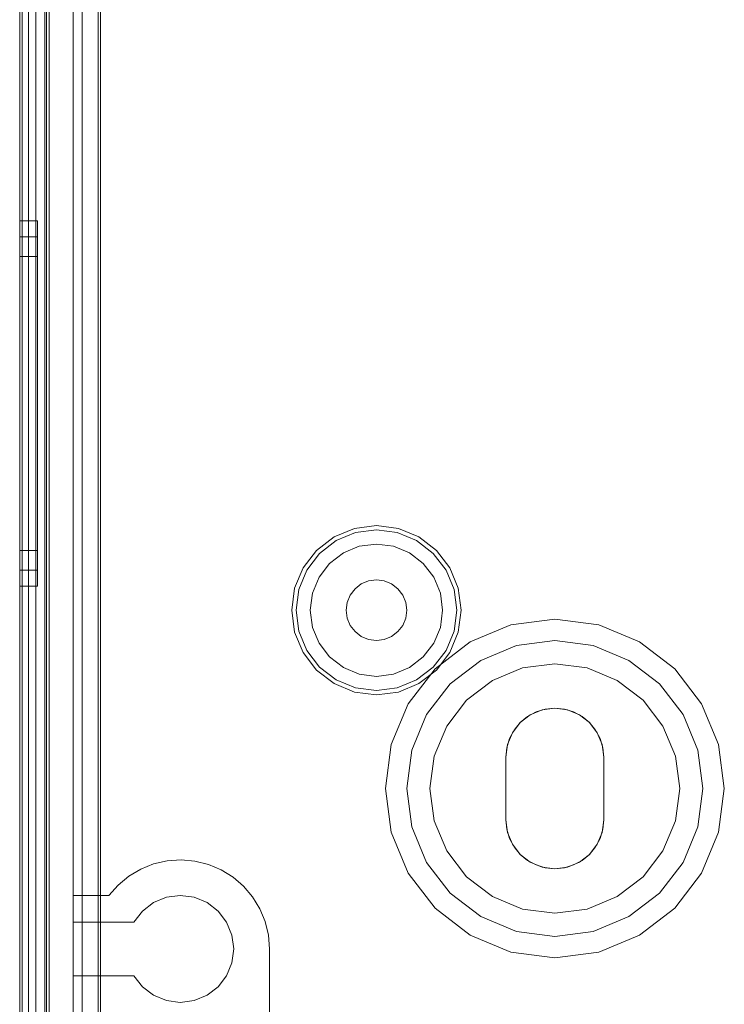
# Model space of a CAD drawing. Extents: x -620 to 300, y 62 to 1112.
# Tile 169 of 235: x 170.011 to 170.628, y 611.265 to 612.128. Entities that reach past the tile are written whole.
import ezdxf

# ---------------------------------------------------------------- set-up
doc = ezdxf.new("R2010")
doc.units = 0
doc.layers.get('0').update_dxf_attribs({"lineweight": 13})

# ---------------------------------------------------------------- blocks, each defined once
blk = doc.blocks.new('Referenz-A06CPVLKL0')
at = {"color": 9, "linetype": 'ByBlock', "lineweight": 13, "ltscale": 0.13, "true_color": 0xc1c9c4}
for p, q in [((170.01061, 613.68033), (170.01061, 611.1022)), ((170.01061, 611.1022), (170.01061, 613.68033)), ((170.03249, 611.1022), (170.03249, 613.68033)), ((170.01061, 611.19595), (170.01061, 613.58658)), ((170.01843, 611.19595), (170.01843, 613.58658)), ((170.03249, 613.54283), (170.03249, 611.2397)), ((170.05749, 611.2397), (170.05749, 613.54283)), ((170.01061, 612.39126), (170.01061, 611.19595)), ((170.01061, 612.39126), (170.01061, 611.18814)), ((170.01061, 611.18814), (170.01061, 612.39126)), ((170.01843, 611.19595), (170.01843, 612.39126)), ((170.01843, 611.18814), (170.01843, 612.39126)), ((170.01843, 612.39126), (170.01843, 611.18814)), ((170.05749, 612.18423), (170.05749, 611.36001)), ((170.07936, 612.18423), (170.07936, 611.37695)), ((170.07936, 611.36001), (170.07936, 612.18423)), ((170.03405, 611.1022), (170.03405, 612.15689)), ((170.02624, 611.95142), (170.01061, 611.95142)), ((170.01061, 611.95142), (170.01061, 611.94596)), ((170.01061, 611.94596), (170.01061, 611.95142)), ((170.02624, 611.94834), (170.02624, 611.95142)), ((170.02624, 611.94834), (170.02624, 611.95142)), ((170.02624, 611.93923), (170.02624, 611.94834)), ((170.02624, 611.93923), (170.02624, 611.94834)), ((170.01061, 611.94596), (170.01061, 611.92996)), ((170.01061, 611.92996), (170.01061, 611.94596)), ((170.02624, 611.92443), (170.02624, 611.93923)), ((170.02624, 611.92443), (170.02624, 611.93923)), ((170.02624, 611.93736), (170.01061, 611.93736)), ((170.01061, 611.93736), (170.01061, 611.93238)), ((170.01061, 611.93238), (170.01061, 611.93736)), ((170.01061, 611.93238), (170.01061, 611.91778)), ((170.01061, 611.91778), (170.01061, 611.93238)), ((170.01061, 611.92996), (170.01061, 611.90451)), ((170.01061, 611.90451), (170.01061, 611.92996)), ((170.02624, 611.93455), (170.02624, 611.93736)), ((170.02624, 611.93455), (170.02624, 611.93736)), ((170.02624, 611.92624), (170.02624, 611.93455)), ((170.02624, 611.92624), (170.02624, 611.93455)), ((170.02624, 611.91274), (170.02624, 611.92624)), ((170.02624, 611.91274), (170.02624, 611.92624)), ((170.02624, 611.90451), (170.02624, 611.92443)), ((170.02624, 611.90451), (170.02624, 611.92443)), ((170.01061, 611.92017), (170.01061, 611.91578)), ((170.02624, 611.92017), (170.01061, 611.92017)), ((170.01061, 611.91578), (170.01061, 611.92017)), ((170.01061, 611.91778), (170.01061, 611.89457)), ((170.01061, 611.89457), (170.01061, 611.91778)), ((170.01061, 611.91578), (170.01061, 611.9029)), ((170.01061, 611.9029), (170.01061, 611.91578)), ((170.02624, 611.91578), (170.02624, 611.92017)), ((170.02624, 611.91578), (170.02624, 611.92017)), ((170.02624, 611.9029), (170.02624, 611.91578)), ((170.02624, 611.9029), (170.02624, 611.91578)), ((170.02624, 611.89457), (170.02624, 611.91274)), ((170.02624, 611.89457), (170.02624, 611.91274)), ((170.01061, 611.90451), (170.01061, 611.87134)), ((170.01061, 611.87134), (170.01061, 611.90451)), ((170.02624, 611.88024), (170.02624, 611.90451)), ((170.02624, 611.88024), (170.02624, 611.90451)), ((170.01061, 611.9029), (170.01061, 611.88241)), ((170.01061, 611.88241), (170.01061, 611.9029)), ((170.01061, 611.89457), (170.01061, 611.86431)), ((170.01061, 611.86431), (170.01061, 611.89457)), ((170.02624, 611.88241), (170.02624, 611.9029)), ((170.02624, 611.88241), (170.02624, 611.9029)), ((170.02624, 611.87243), (170.02624, 611.89457)), ((170.02624, 611.87243), (170.02624, 611.89457)), ((170.01061, 611.88241), (170.01061, 611.85572)), ((170.01061, 611.85572), (170.01061, 611.88241)), ((170.02624, 611.85572), (170.02624, 611.88241)), ((170.02624, 611.85572), (170.02624, 611.88241)), ((170.02624, 611.85255), (170.02624, 611.88024)), ((170.02624, 611.85255), (170.02624, 611.88024)), ((170.01061, 611.87134), (170.01061, 611.83272)), ((170.01061, 611.83272), (170.01061, 611.87134)), ((170.02624, 611.84717), (170.02624, 611.87243)), ((170.02624, 611.84717), (170.02624, 611.87243)), ((170.01061, 611.86431), (170.01061, 611.82908)), ((170.01061, 611.82908), (170.01061, 611.86431)), ((170.01061, 611.85572), (170.01061, 611.82463)), ((170.01061, 611.82463), (170.01061, 611.85572)), ((170.02624, 611.82463), (170.02624, 611.85572)), ((170.02624, 611.82463), (170.02624, 611.85572)), ((170.02624, 611.82251), (170.02624, 611.85255)), ((170.02624, 611.82251), (170.02624, 611.85255)), ((170.02624, 611.81977), (170.02624, 611.84717)), ((170.02624, 611.81977), (170.02624, 611.84717)), ((170.01061, 611.83272), (170.01061, 611.79126)), ((170.01061, 611.79126), (170.01061, 611.83272)), ((170.01061, 611.82908), (170.01061, 611.79126)), ((170.01061, 611.79126), (170.01061, 611.82908)), ((170.01061, 611.82463), (170.01061, 611.79126)), ((170.01061, 611.79126), (170.01061, 611.82463)), ((170.02624, 611.79126), (170.02624, 611.82463)), ((170.02624, 611.79126), (170.02624, 611.82463)), ((170.02624, 611.79126), (170.02624, 611.82251)), ((170.02624, 611.79126), (170.02624, 611.82251)), ((170.02624, 611.79126), (170.02624, 611.81977)), ((170.02624, 611.79126), (170.02624, 611.81977)), ((170.01061, 611.79126), (170.01061, 611.75345)), ((170.01061, 611.79126), (170.01061, 611.74981)), ((170.01061, 611.79126), (170.01061, 611.7579)), ((170.01061, 611.75345), (170.01061, 611.79126)), ((170.01061, 611.74981), (170.01061, 611.79126)), ((170.01061, 611.7579), (170.01061, 611.79126)), ((170.02624, 611.76276), (170.02624, 611.79126)), ((170.02624, 611.76002), (170.02624, 611.79126)), ((170.02624, 611.7579), (170.02624, 611.79126)), ((170.02624, 611.76276), (170.02624, 611.79126)), ((170.02624, 611.76002), (170.02624, 611.79126)), ((170.02624, 611.7579), (170.02624, 611.79126)), ((170.01061, 611.7579), (170.01061, 611.72681)), ((170.01061, 611.72681), (170.01061, 611.7579)), ((170.02624, 611.73536), (170.02624, 611.76276)), ((170.02624, 611.73536), (170.02624, 611.76276)), ((170.02624, 611.72997), (170.02624, 611.76002)), ((170.02624, 611.72997), (170.02624, 611.76002)), ((170.02624, 611.72681), (170.02624, 611.7579)), ((170.02624, 611.72681), (170.02624, 611.7579)), ((170.01061, 611.75345), (170.01061, 611.71822)), ((170.01061, 611.71822), (170.01061, 611.75345)), ((170.01061, 611.74981), (170.01061, 611.71119)), ((170.01061, 611.71119), (170.01061, 611.74981)), ((170.02624, 611.7101), (170.02624, 611.73536)), ((170.02624, 611.7101), (170.02624, 611.73536)), ((170.01061, 611.72681), (170.01061, 611.70011)), ((170.01061, 611.70011), (170.01061, 611.72681)), ((170.02624, 611.70229), (170.02624, 611.72997)), ((170.02624, 611.70229), (170.02624, 611.72997)), ((170.02624, 611.70011), (170.02624, 611.72681)), ((170.02624, 611.70011), (170.02624, 611.72681)), ((170.01061, 611.71822), (170.01061, 611.68796)), ((170.01061, 611.68796), (170.01061, 611.71822)), ((170.01061, 611.71119), (170.01061, 611.67802)), ((170.01061, 611.67802), (170.01061, 611.71119)), ((170.02624, 611.68796), (170.02624, 611.7101)), ((170.02624, 611.68796), (170.02624, 611.7101)), ((170.01061, 611.70011), (170.01061, 611.67963)), ((170.01061, 611.67963), (170.01061, 611.70011)), ((170.02624, 611.67802), (170.02624, 611.70229)), ((170.02624, 611.67802), (170.02624, 611.70229)), ((170.02624, 611.67963), (170.02624, 611.70011)), ((170.02624, 611.67963), (170.02624, 611.70011)), ((170.01061, 611.68796), (170.01061, 611.66474)), ((170.01061, 611.66474), (170.01061, 611.68796)), ((170.02624, 611.66979), (170.02624, 611.68796)), ((170.02624, 611.66979), (170.02624, 611.68796)), ((170.01061, 611.67963), (170.01061, 611.66675)), ((170.01061, 611.66675), (170.01061, 611.67963)), ((170.02624, 611.66675), (170.02624, 611.67963)), ((170.02624, 611.66675), (170.02624, 611.67963)), ((170.3039, 611.6817), (170.286, 611.67429)), ((170.32311, 611.68423), (170.3039, 611.6817)), ((170.30489, 611.67801), (170.32311, 611.68041)), ((170.34232, 611.6817), (170.32311, 611.68423)), ((170.32311, 611.68041), (170.34133, 611.67801)), ((170.36022, 611.67429), (170.34232, 611.6817)), ((170.01061, 611.67802), (170.01061, 611.65256)), ((170.01061, 611.65256), (170.01061, 611.67802)), ((170.02624, 611.6581), (170.02624, 611.67802)), ((170.02624, 611.6581), (170.02624, 611.67802)), ((170.286, 611.67429), (170.27063, 611.66249)), ((170.27333, 611.65979), (170.28791, 611.67098)), ((170.28791, 611.67098), (170.30489, 611.67801)), ((170.34133, 611.67801), (170.35831, 611.67098)), ((170.35831, 611.67098), (170.37289, 611.65979)), ((170.37559, 611.66249), (170.36022, 611.67429)), ((170.01061, 611.66675), (170.01061, 611.66236)), ((170.01061, 611.66236), (170.01061, 611.66675)), ((170.01061, 611.66474), (170.01061, 611.65015)), ((170.01061, 611.65015), (170.01061, 611.66474)), ((170.01061, 611.66236), (170.02624, 611.66236)), ((170.02624, 611.65629), (170.02624, 611.66979)), ((170.02624, 611.65629), (170.02624, 611.66979)), ((170.02624, 611.66236), (170.02624, 611.66675)), ((170.02624, 611.66236), (170.02624, 611.66675)), ((170.27063, 611.66249), (170.25884, 611.64712)), ((170.30811, 611.66601), (170.29413, 611.66022)), ((170.30811, 611.66601), (170.29413, 611.66022)), ((170.32311, 611.66798), (170.30811, 611.66601)), ((170.32311, 611.66798), (170.30811, 611.66601)), ((170.33812, 611.66601), (170.32311, 611.66798)), ((170.33812, 611.66601), (170.32311, 611.66798)), ((170.3521, 611.66022), (170.33812, 611.66601)), ((170.3521, 611.66022), (170.33812, 611.66601)), ((170.38739, 611.64712), (170.37559, 611.66249)), ((170.02624, 611.6433), (170.02624, 611.6581)), ((170.02624, 611.6433), (170.02624, 611.6581)), ((170.02624, 611.64798), (170.02624, 611.65629)), ((170.02624, 611.64798), (170.02624, 611.65629)), ((170.26215, 611.64521), (170.27333, 611.65979)), ((170.29413, 611.66022), (170.28212, 611.651)), ((170.29413, 611.66022), (170.28212, 611.651)), ((170.3641, 611.651), (170.3521, 611.66022)), ((170.3641, 611.651), (170.3521, 611.66022)), ((170.37289, 611.65979), (170.38408, 611.64521)), ((170.01061, 611.65256), (170.01061, 611.63656)), ((170.01061, 611.63656), (170.01061, 611.65256)), ((170.01061, 611.65015), (170.01061, 611.64517)), ((170.01061, 611.64517), (170.01061, 611.65015)), ((170.01061, 611.64517), (170.02624, 611.64517)), ((170.02624, 611.64517), (170.02624, 611.64798)), ((170.02624, 611.64517), (170.02624, 611.64798)), ((170.25884, 611.64712), (170.25142, 611.62922)), ((170.25511, 611.62823), (170.26215, 611.64521)), ((170.28212, 611.651), (170.27291, 611.639)), ((170.28212, 611.651), (170.27291, 611.639)), ((170.37332, 611.639), (170.3641, 611.651)), ((170.37332, 611.639), (170.3641, 611.651)), ((170.38408, 611.64521), (170.39111, 611.62823)), ((170.3948, 611.62922), (170.38739, 611.64712)), ((170.01061, 611.63656), (170.01061, 611.63111)), ((170.01061, 611.63111), (170.01061, 611.63656)), ((170.02624, 611.63419), (170.02624, 611.6433)), ((170.02624, 611.63419), (170.02624, 611.6433)), ((170.27291, 611.639), (170.26712, 611.62502)), ((170.27291, 611.639), (170.26712, 611.62502)), ((170.31624, 611.63567), (170.30983, 611.63302)), ((170.30983, 611.63302), (170.31624, 611.63567)), ((170.32311, 611.63658), (170.31624, 611.63567)), ((170.31624, 611.63567), (170.32311, 611.63658)), ((170.32999, 611.63567), (170.32311, 611.63658)), ((170.32311, 611.63658), (170.32999, 611.63567)), ((170.3364, 611.63302), (170.32999, 611.63567)), ((170.32999, 611.63567), (170.3364, 611.63302)), ((170.37911, 611.62502), (170.37332, 611.639)), ((170.37911, 611.62502), (170.37332, 611.639)), ((170.01061, 611.63111), (170.02624, 611.63111)), ((170.02624, 611.63111), (170.02624, 611.63419)), ((170.02624, 611.63111), (170.02624, 611.63419)), ((170.25142, 611.62922), (170.2489, 611.61001)), ((170.25271, 611.61001), (170.25511, 611.62823)), ((170.30433, 611.6288), (170.30011, 611.6233)), ((170.30011, 611.6233), (170.30433, 611.6288)), ((170.30983, 611.63302), (170.30433, 611.6288)), ((170.30433, 611.6288), (170.30983, 611.63302)), ((170.3419, 611.6288), (170.3364, 611.63302)), ((170.3364, 611.63302), (170.3419, 611.6288)), ((170.34612, 611.6233), (170.3419, 611.6288)), ((170.3419, 611.6288), (170.34612, 611.6233)), ((170.39111, 611.62823), (170.39351, 611.61001)), ((170.39733, 611.61001), (170.3948, 611.62922)), ((170.26712, 611.62502), (170.26515, 611.61001)), ((170.26712, 611.62502), (170.26515, 611.61001)), ((170.30011, 611.6233), (170.29746, 611.61689)), ((170.29746, 611.61689), (170.30011, 611.6233)), ((170.34877, 611.61689), (170.34612, 611.6233)), ((170.34612, 611.6233), (170.34877, 611.61689)), ((170.38108, 611.61001), (170.37911, 611.62502)), ((170.38108, 611.61001), (170.37911, 611.62502)), ((170.2489, 611.61001), (170.25142, 611.5908)), ((170.25511, 611.59179), (170.25271, 611.61001)), ((170.26515, 611.61001), (170.26712, 611.59501)), ((170.26515, 611.61001), (170.26712, 611.59501)), ((170.29746, 611.61689), (170.29655, 611.61001)), ((170.29655, 611.61001), (170.29746, 611.61689)), ((170.29655, 611.61001), (170.29746, 611.60314)), ((170.29746, 611.60314), (170.29655, 611.61001)), ((170.34968, 611.61001), (170.34877, 611.61689)), ((170.34877, 611.61689), (170.34968, 611.61001)), ((170.34877, 611.60314), (170.34968, 611.61001)), ((170.34968, 611.61001), (170.34877, 611.60314)), ((170.37911, 611.59501), (170.38108, 611.61001)), ((170.37911, 611.59501), (170.38108, 611.61001)), ((170.39351, 611.61001), (170.39111, 611.59179)), ((170.3948, 611.5908), (170.39733, 611.61001)), ((170.29746, 611.60314), (170.30011, 611.59673)), ((170.30011, 611.59673), (170.29746, 611.60314)), ((170.34612, 611.59673), (170.34877, 611.60314)), ((170.34877, 611.60314), (170.34612, 611.59673)), ((170.47936, 611.6022), (170.44095, 611.59714)), ((170.47936, 611.6022), (170.44095, 611.59714)), ((170.51778, 611.59714), (170.47936, 611.6022)), ((170.51778, 611.59714), (170.47936, 611.6022)), ((170.26712, 611.59501), (170.27291, 611.58103)), ((170.26712, 611.59501), (170.27291, 611.58103)), ((170.30011, 611.59673), (170.30433, 611.59123)), ((170.30433, 611.59123), (170.30011, 611.59673)), ((170.3419, 611.59123), (170.34612, 611.59673)), ((170.34612, 611.59673), (170.3419, 611.59123)), ((170.37332, 611.58103), (170.37911, 611.59501)), ((170.37332, 611.58103), (170.37911, 611.59501)), ((170.44095, 611.59714), (170.40515, 611.58231)), ((170.44095, 611.59714), (170.40515, 611.58231)), ((170.55358, 611.58231), (170.51778, 611.59714)), ((170.55358, 611.58231), (170.51778, 611.59714)), ((170.25142, 611.5908), (170.25884, 611.5729)), ((170.26215, 611.57481), (170.25511, 611.59179)), ((170.30433, 611.59123), (170.30983, 611.58701)), ((170.30983, 611.58701), (170.30433, 611.59123)), ((170.30983, 611.58701), (170.31624, 611.58436)), ((170.31624, 611.58436), (170.30983, 611.58701)), ((170.31624, 611.58436), (170.32311, 611.58345)), ((170.32311, 611.58345), (170.31624, 611.58436)), ((170.32311, 611.58345), (170.32999, 611.58436)), ((170.32999, 611.58436), (170.32311, 611.58345)), ((170.32999, 611.58436), (170.3364, 611.58701)), ((170.3364, 611.58701), (170.32999, 611.58436)), ((170.3364, 611.58701), (170.3419, 611.59123)), ((170.3419, 611.59123), (170.3364, 611.58701)), ((170.39111, 611.59179), (170.38408, 611.57481)), ((170.38739, 611.5729), (170.3948, 611.5908)), ((170.27291, 611.58103), (170.28212, 611.56902)), ((170.27291, 611.58103), (170.28212, 611.56902)), ((170.3641, 611.56902), (170.37332, 611.58103)), ((170.3641, 611.56902), (170.37332, 611.58103)), ((170.40515, 611.58231), (170.3744, 611.55873)), ((170.40515, 611.58231), (170.3744, 611.55873)), ((170.41452, 611.56608), (170.4458, 611.57903)), ((170.4458, 611.57903), (170.41452, 611.56608)), ((170.4458, 611.57903), (170.47936, 611.58345)), ((170.47936, 611.58345), (170.4458, 611.57903)), ((170.47936, 611.58345), (170.51293, 611.57903)), ((170.51293, 611.57903), (170.47936, 611.58345)), ((170.51293, 611.57903), (170.54421, 611.56608)), ((170.54421, 611.56608), (170.51293, 611.57903)), ((170.58433, 611.55873), (170.55358, 611.58231)), ((170.58433, 611.55873), (170.55358, 611.58231)), ((170.25884, 611.5729), (170.27063, 611.55753)), ((170.27333, 611.56023), (170.26215, 611.57481)), ((170.28212, 611.56902), (170.29413, 611.55981)), ((170.28212, 611.56902), (170.29413, 611.55981)), ((170.3521, 611.55981), (170.3641, 611.56902)), ((170.3521, 611.55981), (170.3641, 611.56902)), ((170.38408, 611.57481), (170.37289, 611.56023)), ((170.37559, 611.55753), (170.38739, 611.5729)), ((170.28791, 611.54905), (170.27333, 611.56023)), ((170.29413, 611.55981), (170.30811, 611.55402)), ((170.29413, 611.55981), (170.30811, 611.55402)), ((170.33812, 611.55402), (170.3521, 611.55981)), ((170.33812, 611.55402), (170.3521, 611.55981)), ((170.3744, 611.55873), (170.35081, 611.52798)), ((170.3744, 611.55873), (170.35081, 611.52798)), ((170.37289, 611.56023), (170.35831, 611.54905)), ((170.38766, 611.54547), (170.41452, 611.56608)), ((170.41452, 611.56608), (170.38766, 611.54547)), ((170.45106, 611.55941), (170.42468, 611.54849)), ((170.42468, 611.54849), (170.45106, 611.55941)), ((170.47936, 611.56314), (170.45106, 611.55941)), ((170.45106, 611.55941), (170.47936, 611.56314)), ((170.50767, 611.55941), (170.47936, 611.56314)), ((170.47936, 611.56314), (170.50767, 611.55941)), ((170.53405, 611.54849), (170.50767, 611.55941)), ((170.50767, 611.55941), (170.53405, 611.54849)), ((170.54421, 611.56608), (170.57107, 611.54547)), ((170.57107, 611.54547), (170.54421, 611.56608)), ((170.60791, 611.52798), (170.58433, 611.55873)), ((170.60791, 611.52798), (170.58433, 611.55873)), ((170.27063, 611.55753), (170.286, 611.54574)), ((170.30811, 611.55402), (170.32311, 611.55205)), ((170.30811, 611.55402), (170.32311, 611.55205)), ((170.32311, 611.55205), (170.33812, 611.55402)), ((170.32311, 611.55205), (170.33812, 611.55402)), ((170.36022, 611.54574), (170.37559, 611.55753)), ((170.286, 611.54574), (170.3039, 611.53832)), ((170.30489, 611.54201), (170.28791, 611.54905)), ((170.32311, 611.53961), (170.30489, 611.54201)), ((170.34133, 611.54201), (170.32311, 611.53961)), ((170.35831, 611.54905), (170.34133, 611.54201)), ((170.34232, 611.53832), (170.36022, 611.54574)), ((170.36705, 611.51861), (170.38766, 611.54547)), ((170.38766, 611.54547), (170.36705, 611.51861)), ((170.42468, 611.54849), (170.40202, 611.5311)), ((170.40202, 611.5311), (170.42468, 611.54849)), ((170.5567, 611.5311), (170.53405, 611.54849)), ((170.53405, 611.54849), (170.5567, 611.5311)), ((170.57107, 611.54547), (170.59168, 611.51861)), ((170.59168, 611.51861), (170.57107, 611.54547)), ((170.3039, 611.53832), (170.32311, 611.5358)), ((170.32311, 611.5358), (170.34232, 611.53832)), ((170.35081, 611.52798), (170.33598, 611.49218)), ((170.35081, 611.52798), (170.33598, 611.49218)), ((170.40202, 611.5311), (170.38464, 611.50845)), ((170.38464, 611.50845), (170.40202, 611.5311)), ((170.46824, 611.52261), (170.47936, 611.52408)), ((170.47936, 611.52408), (170.46824, 611.52261)), ((170.47098, 611.52325), (170.47936, 611.52408)), ((170.47936, 611.52408), (170.47098, 611.52325)), ((170.47936, 611.52408), (170.48775, 611.52325)), ((170.48775, 611.52325), (170.47936, 611.52408)), ((170.47936, 611.52408), (170.49049, 611.52261)), ((170.49049, 611.52261), (170.47936, 611.52408)), ((170.57409, 611.50845), (170.5567, 611.5311)), ((170.5567, 611.5311), (170.57409, 611.50845)), ((170.62274, 611.49218), (170.60791, 611.52798)), ((170.62274, 611.49218), (170.60791, 611.52798)), ((170.3541, 611.48733), (170.36705, 611.51861)), ((170.36705, 611.51861), (170.3541, 611.48733)), ((170.44898, 611.51149), (170.45788, 611.51832)), ((170.45788, 611.51832), (170.44898, 611.51149)), ((170.44898, 611.51149), (170.45549, 611.51683)), ((170.45549, 611.51683), (170.44898, 611.51149)), ((170.45549, 611.51683), (170.46292, 611.52081)), ((170.46292, 611.52081), (170.45549, 611.51683)), ((170.45788, 611.51832), (170.46824, 611.52261)), ((170.46824, 611.52261), (170.45788, 611.51832)), ((170.46292, 611.52081), (170.47098, 611.52325)), ((170.47098, 611.52325), (170.46292, 611.52081)), ((170.48775, 611.52325), (170.49581, 611.52081)), ((170.49581, 611.52081), (170.48775, 611.52325)), ((170.49049, 611.52261), (170.50085, 611.51832)), ((170.50085, 611.51832), (170.49049, 611.52261)), ((170.49581, 611.52081), (170.50324, 611.51683)), ((170.50324, 611.51683), (170.49581, 611.52081)), ((170.50085, 611.51832), (170.50975, 611.51149)), ((170.50975, 611.51149), (170.50085, 611.51832)), ((170.50324, 611.51683), (170.50975, 611.51149)), ((170.50975, 611.51149), (170.50324, 611.51683)), ((170.59168, 611.51861), (170.60463, 611.48733)), ((170.60463, 611.48733), (170.59168, 611.51861)), ((170.38464, 611.50845), (170.37372, 611.48207)), ((170.37372, 611.48207), (170.38464, 611.50845)), ((170.44215, 611.50259), (170.44898, 611.51149)), ((170.44898, 611.51149), (170.44215, 611.50259)), ((170.44364, 611.50498), (170.44898, 611.51149)), ((170.44898, 611.51149), (170.44364, 611.50498)), ((170.50975, 611.51149), (170.51509, 611.50498)), ((170.51509, 611.50498), (170.50975, 611.51149)), ((170.50975, 611.51149), (170.51658, 611.50259)), ((170.51658, 611.50259), (170.50975, 611.51149)), ((170.58501, 611.48207), (170.57409, 611.50845)), ((170.57409, 611.50845), (170.58501, 611.48207)), ((170.43722, 611.48949), (170.43967, 611.49755)), ((170.43967, 611.49755), (170.43722, 611.48949)), ((170.43786, 611.49223), (170.44215, 611.50259)), ((170.44215, 611.50259), (170.43786, 611.49223)), ((170.43967, 611.49755), (170.44364, 611.50498)), ((170.44364, 611.50498), (170.43967, 611.49755)), ((170.51509, 611.50498), (170.51906, 611.49755)), ((170.51906, 611.49755), (170.51509, 611.50498)), ((170.51658, 611.50259), (170.52087, 611.49223)), ((170.52087, 611.49223), (170.51658, 611.50259)), ((170.51906, 611.49755), (170.52151, 611.48949)), ((170.52151, 611.48949), (170.51906, 611.49755)), ((170.33598, 611.49218), (170.33093, 611.45376)), ((170.33598, 611.49218), (170.33093, 611.45376)), ((170.4364, 611.48111), (170.43786, 611.49223)), ((170.43786, 611.49223), (170.4364, 611.48111)), ((170.4364, 611.48111), (170.43722, 611.48949)), ((170.43722, 611.48949), (170.4364, 611.48111)), ((170.52087, 611.49223), (170.52233, 611.48111)), ((170.52233, 611.48111), (170.52087, 611.49223)), ((170.52151, 611.48949), (170.52233, 611.48111)), ((170.52233, 611.48111), (170.52151, 611.48949)), ((170.6278, 611.45376), (170.62274, 611.49218)), ((170.6278, 611.45376), (170.62274, 611.49218)), ((170.34968, 611.45376), (170.3541, 611.48733)), ((170.3541, 611.48733), (170.34968, 611.45376)), ((170.37372, 611.48207), (170.36999, 611.45376)), ((170.36999, 611.45376), (170.37372, 611.48207)), ((170.4364, 611.45376), (170.4364, 611.48111)), ((170.4364, 611.48111), (170.4364, 611.45376)), ((170.4364, 611.48111), (170.4364, 611.48111)), ((170.4364, 611.42642), (170.4364, 611.48111)), ((170.4364, 611.48111), (170.4364, 611.42642)), ((170.4364, 611.48111), (170.4364, 611.48111)), ((170.52233, 611.48111), (170.52233, 611.45376)), ((170.52233, 611.45376), (170.52233, 611.48111)), ((170.52233, 611.48111), (170.52233, 611.48111)), ((170.52233, 611.48111), (170.52233, 611.42642)), ((170.52233, 611.42642), (170.52233, 611.48111)), ((170.52233, 611.48111), (170.52233, 611.48111)), ((170.58874, 611.45376), (170.58501, 611.48207)), ((170.58501, 611.48207), (170.58874, 611.45376)), ((170.60463, 611.48733), (170.60905, 611.45376)), ((170.60905, 611.45376), (170.60463, 611.48733)), ((170.33093, 611.45376), (170.33598, 611.41535)), ((170.33093, 611.45376), (170.33598, 611.41535)), ((170.3541, 611.4202), (170.34968, 611.45376)), ((170.34968, 611.45376), (170.3541, 611.4202)), ((170.36999, 611.45376), (170.37372, 611.42546)), ((170.37372, 611.42546), (170.36999, 611.45376)), ((170.4364, 611.42642), (170.4364, 611.45376)), ((170.4364, 611.45376), (170.4364, 611.42642)), ((170.52233, 611.45376), (170.52233, 611.42642)), ((170.52233, 611.42642), (170.52233, 611.45376)), ((170.58501, 611.42546), (170.58874, 611.45376)), ((170.58874, 611.45376), (170.58501, 611.42546)), ((170.60905, 611.45376), (170.60463, 611.4202)), ((170.60463, 611.4202), (170.60905, 611.45376)), ((170.62274, 611.41535), (170.6278, 611.45376)), ((170.62274, 611.41535), (170.6278, 611.45376)), ((170.36705, 611.38892), (170.3541, 611.4202)), ((170.3541, 611.4202), (170.36705, 611.38892)), ((170.37372, 611.42546), (170.38464, 611.39908)), ((170.38464, 611.39908), (170.37372, 611.42546)), ((170.43722, 611.41804), (170.4364, 611.42642)), ((170.4364, 611.42642), (170.43722, 611.41804)), ((170.4364, 611.42642), (170.4364, 611.42642)), ((170.43786, 611.4153), (170.4364, 611.42642)), ((170.4364, 611.42642), (170.43786, 611.4153)), ((170.4364, 611.42642), (170.4364, 611.42642)), ((170.52233, 611.42642), (170.52087, 611.4153)), ((170.52087, 611.4153), (170.52233, 611.42642)), ((170.52233, 611.42642), (170.52151, 611.41804)), ((170.52151, 611.41804), (170.52233, 611.42642)), ((170.52233, 611.42642), (170.52233, 611.42642)), ((170.52233, 611.42642), (170.52233, 611.42642)), ((170.57409, 611.39908), (170.58501, 611.42546)), ((170.58501, 611.42546), (170.57409, 611.39908)), ((170.60463, 611.4202), (170.59168, 611.38892)), ((170.59168, 611.38892), (170.60463, 611.4202)), ((170.33598, 611.41535), (170.35081, 611.37955)), ((170.33598, 611.41535), (170.35081, 611.37955)), ((170.43967, 611.40998), (170.43722, 611.41804)), ((170.43722, 611.41804), (170.43967, 611.40998)), ((170.44215, 611.40494), (170.43786, 611.4153)), ((170.43786, 611.4153), (170.44215, 611.40494)), ((170.52087, 611.4153), (170.51658, 611.40494)), ((170.51658, 611.40494), (170.52087, 611.4153)), ((170.52151, 611.41804), (170.51906, 611.40998)), ((170.51906, 611.40998), (170.52151, 611.41804)), ((170.60791, 611.37955), (170.62274, 611.41535)), ((170.60791, 611.37955), (170.62274, 611.41535)), ((170.44364, 611.40255), (170.43967, 611.40998)), ((170.43967, 611.40998), (170.44364, 611.40255)), ((170.44898, 611.39604), (170.44215, 611.40494)), ((170.44215, 611.40494), (170.44898, 611.39604)), ((170.51658, 611.40494), (170.50975, 611.39604)), ((170.50975, 611.39604), (170.51658, 611.40494)), ((170.51906, 611.40998), (170.51509, 611.40255)), ((170.51509, 611.40255), (170.51906, 611.40998)), ((170.38464, 611.39908), (170.40202, 611.37642)), ((170.40202, 611.37642), (170.38464, 611.39908)), ((170.44898, 611.39604), (170.44364, 611.40255)), ((170.44364, 611.40255), (170.44898, 611.39604)), ((170.45549, 611.39069), (170.44898, 611.39604)), ((170.44898, 611.39604), (170.45549, 611.39069)), ((170.45788, 611.38921), (170.44898, 611.39604)), ((170.44898, 611.39604), (170.45788, 611.38921)), ((170.50975, 611.39604), (170.50085, 611.38921)), ((170.50085, 611.38921), (170.50975, 611.39604)), ((170.50975, 611.39604), (170.50324, 611.39069)), ((170.50324, 611.39069), (170.50975, 611.39604)), ((170.51509, 611.40255), (170.50975, 611.39604)), ((170.50975, 611.39604), (170.51509, 611.40255)), ((170.5567, 611.37642), (170.57409, 611.39908)), ((170.57409, 611.39908), (170.5567, 611.37642)), ((170.11663, 611.38318), (170.12794, 611.38771)), ((170.12794, 611.38771), (170.11663, 611.38318)), ((170.12794, 611.38771), (170.13982, 611.39043)), ((170.13982, 611.39043), (170.12794, 611.38771)), ((170.13982, 611.39043), (170.15198, 611.39126)), ((170.15198, 611.39126), (170.13982, 611.39043)), ((170.15198, 611.39126), (170.16412, 611.39019)), ((170.16412, 611.39019), (170.15198, 611.39126)), ((170.16412, 611.39019), (170.17594, 611.38725)), ((170.17594, 611.38725), (170.16412, 611.39019)), ((170.17594, 611.38725), (170.18717, 611.38251)), ((170.18717, 611.38251), (170.17594, 611.38725)), ((170.38766, 611.36206), (170.36705, 611.38892)), ((170.36705, 611.38892), (170.38766, 611.36206)), ((170.46292, 611.38672), (170.45549, 611.39069)), ((170.45549, 611.39069), (170.46292, 611.38672)), ((170.46824, 611.38492), (170.45788, 611.38921)), ((170.45788, 611.38921), (170.46824, 611.38492)), ((170.47098, 611.38428), (170.46292, 611.38672)), ((170.46292, 611.38672), (170.47098, 611.38428)), ((170.49581, 611.38672), (170.48775, 611.38428)), ((170.48775, 611.38428), (170.49581, 611.38672)), ((170.50085, 611.38921), (170.49049, 611.38492)), ((170.49049, 611.38492), (170.50085, 611.38921)), ((170.50324, 611.39069), (170.49581, 611.38672)), ((170.49581, 611.38672), (170.50324, 611.39069)), ((170.59168, 611.38892), (170.57107, 611.36206)), ((170.57107, 611.36206), (170.59168, 611.38892)), ((170.07936, 611.37695), (170.07936, 611.36916)), ((170.09679, 611.36916), (170.10616, 611.37695)), ((170.10616, 611.37695), (170.09679, 611.36916)), ((170.10616, 611.37695), (170.11663, 611.38318)), ((170.11663, 611.38318), (170.10616, 611.37695)), ((170.18717, 611.38251), (170.19752, 611.37608)), ((170.19752, 611.37608), (170.18717, 611.38251)), ((170.35081, 611.37955), (170.3744, 611.3488)), ((170.35081, 611.37955), (170.3744, 611.3488)), ((170.47936, 611.38345), (170.46824, 611.38492)), ((170.46824, 611.38492), (170.47936, 611.38345)), ((170.47936, 611.38345), (170.47098, 611.38428)), ((170.47098, 611.38428), (170.47936, 611.38345)), ((170.49049, 611.38492), (170.47936, 611.38345)), ((170.47936, 611.38345), (170.49049, 611.38492)), ((170.48775, 611.38428), (170.47936, 611.38345)), ((170.47936, 611.38345), (170.48775, 611.38428)), ((170.58433, 611.3488), (170.60791, 611.37955)), ((170.58433, 611.3488), (170.60791, 611.37955)), ((170.07936, 611.36916), (170.07936, 611.36001)), ((170.08874, 611.36001), (170.09679, 611.36916)), ((170.09679, 611.36916), (170.08874, 611.36001)), ((170.19752, 611.37608), (170.20674, 611.36812)), ((170.20674, 611.36812), (170.19752, 611.37608)), ((170.20674, 611.36812), (170.21462, 611.35882)), ((170.21462, 611.35882), (170.20674, 611.36812)), ((170.40202, 611.37642), (170.42468, 611.35904)), ((170.42468, 611.35904), (170.40202, 611.37642)), ((170.53405, 611.35904), (170.5567, 611.37642)), ((170.5567, 611.37642), (170.53405, 611.35904)), ((170.08874, 611.36001), (170.05749, 611.36001)), ((170.05749, 611.36001), (170.05749, 611.33658)), ((170.05749, 611.36001), (170.07936, 611.36001)), ((170.05749, 611.36001), (170.05749, 611.36001)), ((170.07936, 611.36001), (170.08874, 611.36001)), ((170.07936, 611.36001), (170.07936, 611.36001)), ((170.08874, 611.36001), (170.08874, 611.36001)), ((170.15124, 611.36001), (170.13911, 611.35842)), ((170.13911, 611.35842), (170.15124, 611.36001)), ((170.16337, 611.35842), (170.15124, 611.36001)), ((170.15124, 611.36001), (170.16337, 611.35842)), ((170.41452, 611.34145), (170.38766, 611.36206)), ((170.38766, 611.36206), (170.41452, 611.34145)), ((170.57107, 611.36206), (170.54421, 611.34145)), ((170.54421, 611.34145), (170.57107, 611.36206)), ((170.1278, 611.35373), (170.11809, 611.34628)), ((170.11809, 611.34628), (170.1278, 611.35373)), ((170.13911, 611.35842), (170.1278, 611.35373)), ((170.1278, 611.35373), (170.13911, 611.35842)), ((170.17468, 611.35373), (170.16337, 611.35842)), ((170.16337, 611.35842), (170.17468, 611.35373)), ((170.18438, 611.34628), (170.17468, 611.35373)), ((170.17468, 611.35373), (170.18438, 611.34628)), ((170.21462, 611.35882), (170.22095, 611.34841)), ((170.22095, 611.34841), (170.21462, 611.35882)), ((170.42468, 611.35904), (170.45106, 611.34812)), ((170.45106, 611.34812), (170.42468, 611.35904)), ((170.50767, 611.34812), (170.53405, 611.35904)), ((170.53405, 611.35904), (170.50767, 611.34812)), ((170.11809, 611.34628), (170.11064, 611.33658)), ((170.11064, 611.33658), (170.11809, 611.34628)), ((170.19183, 611.33658), (170.18438, 611.34628)), ((170.18438, 611.34628), (170.19183, 611.33658)), ((170.22095, 611.34841), (170.22559, 611.33714)), ((170.22559, 611.33714), (170.22095, 611.34841)), ((170.3744, 611.3488), (170.40515, 611.32521)), ((170.3744, 611.3488), (170.40515, 611.32521)), ((170.45106, 611.34812), (170.47936, 611.34439)), ((170.47936, 611.34439), (170.45106, 611.34812)), ((170.47936, 611.34439), (170.50767, 611.34812)), ((170.50767, 611.34812), (170.47936, 611.34439)), ((170.55358, 611.32521), (170.58433, 611.3488)), ((170.55358, 611.32521), (170.58433, 611.3488)), ((170.05749, 611.33658), (170.05749, 611.2897)), ((170.11064, 611.33658), (170.05749, 611.33658)), ((170.05749, 611.33658), (170.11064, 611.33658)), ((170.05749, 611.33658), (170.05749, 611.33658)), ((170.11064, 611.33658), (170.11064, 611.33658)), ((170.19652, 611.32527), (170.19183, 611.33658)), ((170.19183, 611.33658), (170.19652, 611.32527)), ((170.22559, 611.33714), (170.22841, 611.32529)), ((170.22841, 611.32529), (170.22559, 611.33714)), ((170.4458, 611.3285), (170.41452, 611.34145)), ((170.41452, 611.34145), (170.4458, 611.3285)), ((170.54421, 611.34145), (170.51293, 611.3285)), ((170.51293, 611.3285), (170.54421, 611.34145)), ((170.19811, 611.31314), (170.19652, 611.32527)), ((170.19652, 611.32527), (170.19811, 611.31314)), ((170.22841, 611.32529), (170.22936, 611.31314)), ((170.22936, 611.31314), (170.22841, 611.32529)), ((170.40515, 611.32521), (170.44095, 611.31038)), ((170.40515, 611.32521), (170.44095, 611.31038)), ((170.47936, 611.32408), (170.4458, 611.3285)), ((170.4458, 611.3285), (170.47936, 611.32408)), ((170.51293, 611.3285), (170.47936, 611.32408)), ((170.47936, 611.32408), (170.51293, 611.3285)), ((170.51778, 611.31038), (170.55358, 611.32521)), ((170.51778, 611.31038), (170.55358, 611.32521)), ((170.19652, 611.30101), (170.19811, 611.31314)), ((170.19811, 611.31314), (170.19652, 611.30101)), ((170.22936, 611.31314), (170.22936, 611.14684)), ((170.22936, 611.161), (170.22936, 611.31314)), ((170.22936, 611.31314), (170.22936, 611.31314)), ((170.44095, 611.31038), (170.47936, 611.30533)), ((170.44095, 611.31038), (170.47936, 611.30533)), ((170.47936, 611.30533), (170.51778, 611.31038)), ((170.47936, 611.30533), (170.51778, 611.31038)), ((170.19183, 611.2897), (170.19652, 611.30101)), ((170.19652, 611.30101), (170.19183, 611.2897)), ((170.05749, 611.2897), (170.11064, 611.2897)), ((170.05749, 611.2897), (170.05749, 611.2397)), ((170.11064, 611.2897), (170.05749, 611.2897)), ((170.05749, 611.2897), (170.05749, 611.2897)), ((170.11064, 611.2897), (170.11809, 611.27999)), ((170.11809, 611.27999), (170.11064, 611.2897)), ((170.11064, 611.2897), (170.11064, 611.2897)), ((170.18438, 611.27999), (170.19183, 611.2897)), ((170.19183, 611.2897), (170.18438, 611.27999)), ((170.11809, 611.27999), (170.1278, 611.27254)), ((170.1278, 611.27254), (170.11809, 611.27999)), ((170.17468, 611.27254), (170.18438, 611.27999)), ((170.18438, 611.27999), (170.17468, 611.27254)), ((170.1278, 611.27254), (170.13911, 611.26786)), ((170.13911, 611.26786), (170.1278, 611.27254)), ((170.13911, 611.26786), (170.15124, 611.26626)), ((170.15124, 611.26626), (170.13911, 611.26786)), ((170.15124, 611.26626), (170.16337, 611.26786)), ((170.16337, 611.26786), (170.15124, 611.26626)), ((170.16337, 611.26786), (170.17468, 611.27254)), ((170.17468, 611.27254), (170.16337, 611.26786))]:
    blk.add_line(p, q, dxfattribs=at)
at = {"color": 251, "linetype": 'ByBlock', "lineweight": 13, "ltscale": 0.13, "true_color": 0x636363}
for p, q in [((170.01061, 613.68033), (170.01061, 611.1022)), ((170.0363, 613.68033), (170.0363, 611.1022)), ((170.01287, 613.66445), (170.01287, 611.11939)), ((170.02468, 611.2397), (170.02468, 613.54283)), ((170.02468, 613.54283), (170.02468, 611.2397)), ((170.0653, 611.2397), (170.0653, 613.54283)), ((170.0653, 613.54283), (170.0653, 611.2397)), ((170.07936, 611.23501), (170.07936, 613.54751)), ((170.08134, 611.23699), (170.08134, 613.54554))]:
    blk.add_line(p, q, dxfattribs=at)

msp = doc.modelspace()

# ---------------------------------------------------------------- block references
at = {"color": 8, "lineweight": 25, "ltscale": 0.25, "true_color": 0x808080}
msp.add_blockref('Referenz-A06CPVLKL0', (0, 0), dxfattribs=at)

doc.saveas('drawing.dxf')
